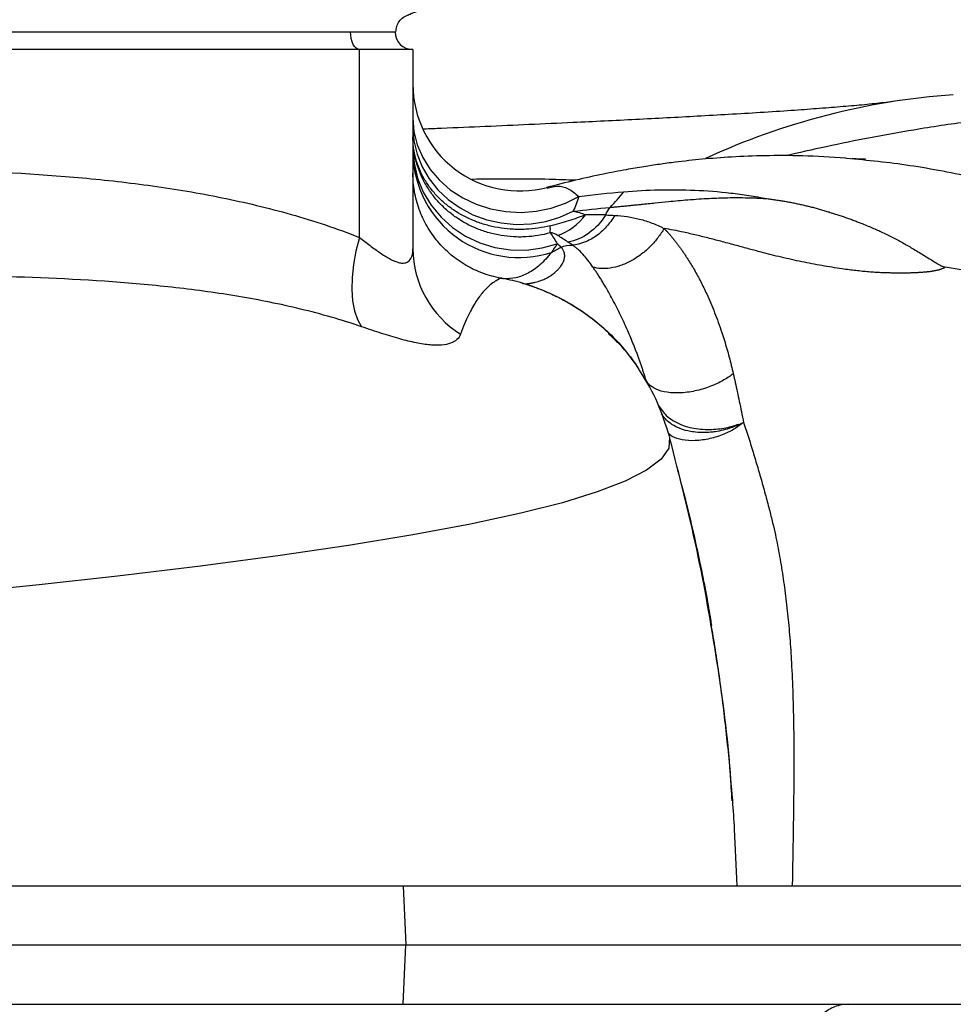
# Model space of a CAD drawing. Header units: millimetres. Extents: x 1605 to 5384, y 1283 to 6159.
# Tile 8 of 25: x 2931 to 3246, y 2043 to 2375. Entities that reach past the tile are written whole.
import ezdxf

# ---------------------------------------------------------------- set-up
doc = ezdxf.new("R2010")
doc.units = ezdxf.units.MM
doc.header["$LTSCALE"] = 2

msp = doc.modelspace()

# ---------------------------------------------------------------- linework, layer by layer
at = {"color": 7, "linetype": 'Continuous', "lineweight": 25}
for p, q in [((2853.64, 2370.87), (3042.96, 2370.87)), ((3042.96, 2370.87), (3057.96, 2370.87)), ((3045.96, 2364.87), (2551.96, 2364.87)), ((3045.96, 2301.52), (3045.96, 2364.87)), ((3063.96, 2364.87), (3045.96, 2364.87)), ((3063.96, 2364.87), (3063.96, 2297.66)), ((3095.45, 2287.42), (3093.6, 2287.79)), ((3060.69, 2082.87), (3061.56, 2062.87)), ((3060.69, 2082.87), (3528.21, 2082.87)), ((3060.69, 2042.87), (3061.56, 2062.87)), ((3061.56, 2062.87), (3527.86, 2062.87)), ((3060.69, 2042.87), (3528.21, 2042.87))]:
    msp.add_line(p, q, dxfattribs=at)
at = {"color": 8, "linetype": 'Continuous', "lineweight": 25}
msp.add_line((3100.83, 2286.07), (3101.74, 2285.85), dxfattribs=at)
at = {"color": 7, "linetype": 'Continuous', "lineweight": 25, "flags": 128}
for points in [[(3045.96, 2364.87), (3045.37, 2364.98), (3044.81, 2365.32), (3044.29, 2365.88), (3043.84, 2366.62), (3043.47, 2367.53), (3043.19, 2368.57), (3043.02, 2369.7), (3042.96, 2370.87)], [(3063.96, 2341.78), (3064.33, 2337.22), (3065.44, 2332.74), (3067.27, 2328.45), (3069.77, 2324.44), (3072.89, 2320.79), (3076.58, 2317.57), (3080.75, 2314.85), (3085.31, 2312.69), (3090.18, 2311.14), (3095.25, 2310.21), (3100.42, 2309.94), (3105.58, 2310.33), (3110.63, 2311.37), (3115.45, 2313.04), (3119.95, 2315.3)], [(3063.96, 2338.59), (3064.31, 2334.04), (3065.36, 2329.57), (3067.08, 2325.28), (3069.44, 2321.25), (3072.4, 2317.55), (3075.9, 2314.27), (3079.87, 2311.46), (3084.22, 2309.18), (3088.89, 2307.48), (3093.77, 2306.38), (3098.77, 2305.91), (3103.8, 2306.08), (3108.75, 2306.88), (3113.53, 2308.3), (3118.04, 2310.32)], [(3063.96, 2331.6), (3064.36, 2326.51), (3065.54, 2321.53), (3067.47, 2316.77), (3070.13, 2312.34), (3073.44, 2308.33), (3077.33, 2304.84), (3081.72, 2301.93), (3086.51, 2299.68), (3091.6, 2298.13), (3096.88, 2297.31), (3102.22, 2297.25), (3107.51, 2297.95), (3112.63, 2299.39)], [(3045.96, 2301.52), (3044.76, 2296.91), (3043.92, 2292.39), (3043.45, 2288.04), (3043.35, 2283.93), (3043.63, 2280.15), (3044.28, 2276.76), (3045.3, 2273.82), (3046.65, 2271.39)]]:
    msp.add_lwpolyline(points, dxfattribs=at)
at = {"color": 8, "linetype": 'Continuous', "lineweight": 25, "flags": 128}
msp.add_lwpolyline([(3150.39, 2234.46), (3150.54, 2234.18), (3150.24, 2230.44), (3147.65, 2226.71), (3142.76, 2223), (3135.58, 2219.32), (3126.11, 2215.67), (3114.36, 2212.05), (3100.36, 2208.48), (3083.34, 2204.78), (3063.96, 2201.15), (3042.29, 2197.58), (3018.39, 2194.07), (2992.35, 2190.62), (2964.3, 2187.26), (2937.96, 2184.34), (2910.27, 2181.49)], dxfattribs=at)
at = {"color": 7, "linetype": 'Continuous', "lineweight": 25}
for centre, radius, start, end in [((3063.96, 2370.87), 6, 180, 270), ((3099.96, 2353.19), 36, 180.0082, 284.9158), ((3263.32, 2109.85), 240.39, 94.0868, 114.748), ((3099.76, 2330.53), 35.81, 181.3292, 287.7349), ((3066.14, 2372.6), 88.64, 316.5538, 321.088), ((3106.75, 2319.96), 18.8, 288.7873, 325.0275), ((3097.8, 2304.26), 12.52, 354.4821, 5.5179), ((3077.66, 2358.82), 70.59, 297.8801, 300.8727), ((3098.22, 2297.89), 34.26, 180.3859, 237.9246), ((3093.62, 2287.79), 0.00446, 165.9042, 194.0958), ((3095.64, 2295.24), 7.69, 259.3292, 261.957)]:
    msp.add_arc(centre, radius, start, end, dxfattribs=at)
for points, knots in [([(3058.25, 2370.87), (3058.29, 2371.46), (3058.39, 2372.71), (3059.29, 2374.46), (3060.67, 2375.91), (3068.78, 2379.15), (3060.39, 2375.77), (3063.56, 2377.01), (3063.01, 2376.77), (3063.24, 2376.85), (3063.24, 2376.85), (3063.24, 2376.86), (3063.24, 2376.86)], [0, 0, 0, 0, 0.0188298, 0.0393651, 0.0606712, 0.0815848, 0.2966237, 0.4924069, 0.6687829, 0.8255952, 0.9627053, 1, 1, 1, 1]), ([(3568.11, 2373.02), (3567.09, 2372.83), (3557.53, 2371), (3539.59, 2367.23), (3514.38, 2361.96), (3489.63, 2356.8), (3467.12, 2352.34), (3447.01, 2348.69), (3429.33, 2345.87), (3412.6, 2343.74), (3397.01, 2342.35), (3382.62, 2341.57), (3369.27, 2341.28), (3356.83, 2341.36), (3345.07, 2341.69), (3331.86, 2342.28), (3317.56, 2343.03), (3301.98, 2343.62), (3285.94, 2343.62), (3269.02, 2342.61), (3251.28, 2340.64), (3229.47, 2337.3), (3208.72, 2333.4), (3194.12, 2330.07), (3189.51, 2329.02)], [0, 0, 0, 0, 0.00616, 0.0575, 0.108486, 0.158404, 0.206663, 0.243831, 0.279696, 0.314477, 0.348672, 0.382892, 0.416986, 0.451832, 0.487545, 0.52412, 0.580945, 0.638791, 0.696729, 0.754282, 0.811507, 0.868615, 0.958483, 1, 1, 1, 1]), ([(3227.99, 2347.64), (3226.06, 2347.37), (3222.33, 2346.86), (3215.7, 2346.19), (3208.41, 2345.55), (3200.4, 2344.92), (3191.41, 2344.27), (3181.52, 2343.62), (3170.86, 2342.97), (3160.28, 2342.37), (3149.72, 2341.8), (3139.25, 2341.26), (3128.67, 2340.74), (3116.71, 2340.17), (3103.34, 2339.55), (3088.55, 2338.9), (3076.71, 2338.39), (3069.69, 2338.1), (3067.69, 2338.02)], [0, 0, 0, 0, 0.08295, 0.160743, 0.233534, 0.301742, 0.365663, 0.436964, 0.50256, 0.562554, 0.617659, 0.671169, 0.723544, 0.7748, 0.84346, 0.910013, 0.974436, 1, 1, 1, 1]), ([(3110.26, 2303.06), (3107.56, 2302.3), (3104.82, 2301.86), (3101.35, 2301.67), (3100.65, 2301.65), (3099.25, 2301.65), (3098.54, 2301.67), (3096.44, 2301.79), (3095.05, 2301.94), (3092.32, 2302.39), (3090.96, 2302.69), (3088.96, 2303.26), (3088.3, 2303.46), (3086.98, 2303.91), (3086.32, 2304.16), (3083.11, 2305.46), (3080.7, 2306.76), (3077.34, 2309.11), (3076.26, 2309.96), (3074.23, 2311.76), (3073.27, 2312.71), (3071.49, 2314.7), (3070.66, 2315.75), (3069.12, 2317.94), (3068.42, 2319.09), (3066.54, 2322.6), (3065.59, 2325.05), (3064.62, 2328.88), (3064.37, 2330.18), (3064.12, 2332.14), (3064.06, 2332.8), (3064, 2333.78), (3063.99, 2334.11), (3063.97, 2334.77), (3063.96, 2335.11), (3063.96, 2335.43)], [0, 0, 0, 0, 0.125, 0.125, 0.15625, 0.15625, 0.1875, 0.1875, 0.25, 0.25, 0.3125, 0.3125, 0.34375, 0.34375, 0.375, 0.375, 0.5, 0.5, 0.5625, 0.5625, 0.625, 0.625, 0.6875, 0.6875, 0.75, 0.75, 0.875, 0.875, 0.9375, 0.9375, 0.96875, 0.96875, 0.984375, 0.984375, 1, 1, 1, 1]), ([(3110.26, 2305.47), (3107.56, 2304.78), (3104.82, 2304.38), (3101.35, 2304.21), (3100.65, 2304.19), (3099.25, 2304.19), (3098.55, 2304.21), (3096.44, 2304.31), (3095.06, 2304.45), (3092.32, 2304.86), (3090.97, 2305.13), (3088.96, 2305.64), (3088.3, 2305.83), (3086.98, 2306.24), (3086.33, 2306.46), (3083.11, 2307.64), (3080.7, 2308.83), (3077.35, 2310.97), (3076.26, 2311.75), (3074.23, 2313.4), (3073.27, 2314.28), (3071.49, 2316.11), (3070.66, 2317.08), (3069.12, 2319.1), (3068.42, 2320.17), (3066.54, 2323.42), (3065.59, 2325.7), (3064.62, 2329.28), (3064.37, 2330.51), (3064.12, 2332.34), (3064.06, 2332.96), (3064, 2333.88), (3063.99, 2334.19), (3063.97, 2334.81), (3063.96, 2335.13), (3063.96, 2335.43)], [0, 0, 0, 0, 0.125, 0.125, 0.15625, 0.15625, 0.1875, 0.1875, 0.25, 0.25, 0.3125, 0.3125, 0.34375, 0.34375, 0.375, 0.375, 0.5, 0.5, 0.5625, 0.5625, 0.625, 0.625, 0.6875, 0.6875, 0.75, 0.75, 0.875, 0.875, 0.9375, 0.9375, 0.96875, 0.96875, 0.984375, 0.984375, 1, 1, 1, 1]), ([(3209.86, 2328.27), (3204.96, 2328.56), (3195.41, 2329.13), (3182.98, 2329.13), (3171.88, 2328.71), (3161.77, 2327.94), (3153.65, 2327.05), (3147.13, 2326.18), (3141.59, 2325.34), (3135.29, 2324.27), (3127.61, 2322.78), (3118.6, 2320.81), (3112.26, 2319.17), (3108.98, 2318.32)], [0, 0, 0, 0, 0.127793, 0.249601, 0.360521, 0.458291, 0.547775, 0.6016, 0.653745, 0.714772, 0.794777, 0.894001, 1, 1, 1, 1]), ([(3534.45, 2319.32), (3531.5, 2318.79), (3518.08, 2316.38), (3494.52, 2311.89), (3463.8, 2306.62), (3435.65, 2302.8), (3410, 2300.67), (3386.8, 2300.13), (3363.95, 2301.33), (3341.77, 2303.9), (3320.26, 2307.46), (3298.05, 2311.91), (3275.3, 2316.98), (3252.31, 2322), (3230.44, 2326.23), (3216.02, 2327.61), (3208.95, 2328.3)], [0, 0, 0, 0, 0.024267, 0.110361, 0.195912, 0.280793, 0.347051, 0.413096, 0.479166, 0.545325, 0.61174, 0.678493, 0.759054, 0.840095, 0.921544, 1, 1, 1, 1]), ([(3216.58, 2327.88), (3216.61, 2327.89), (3216.69, 2327.89), (3216.53, 2327.89), (3216.32, 2327.89), (3215.99, 2327.89), (3215.37, 2327.9), (3214.51, 2327.92), (3213.38, 2327.98), (3212.58, 2328.05), (3212.15, 2328.08)], [0, 0, 0, 0, 0.048897, 0.147265, 0.244854, 0.342884, 0.446044, 0.590643, 0.77577, 1, 1, 1, 1]), ([(2857.58, 2324.87), (2873.46, 2324.87), (2889.33, 2324.75), (2921, 2323.83), (2936.81, 2323.04), (2960.42, 2320.87), (2968.28, 2319.99), (2983.96, 2317.8), (2991.77, 2316.49), (3007.36, 2313.33), (3015.13, 2311.48), (3030.6, 2307.08), (3038.3, 2304.53), (3045.96, 2301.52)], [0, 0, 0, 0, 0.25, 0.25, 0.5, 0.5, 0.625, 0.625, 0.75, 0.75, 0.875, 0.875, 1, 1, 1, 1]), ([(3093.62, 2287.79), (3091.54, 2288.16), (3089.52, 2288.71), (3086.59, 2289.79), (3085.63, 2290.19), (3083.74, 2291.07), (3082.8, 2291.56), (3080.07, 2293.15), (3078.36, 2294.35), (3075.97, 2296.36), (3075.21, 2297.07), (3073.73, 2298.55), (3073.01, 2299.33), (3070.99, 2301.75), (3069.8, 2303.46), (3068.24, 2306.17), (3067.76, 2307.1), (3066.88, 2309), (3066.47, 2309.98), (3065.4, 2312.94), (3064.86, 2314.95), (3064.32, 2318.02), (3064.19, 2319.05), (3064.05, 2320.61), (3064.02, 2321.13), (3063.97, 2322.18), (3063.96, 2322.71), (3063.96, 2323.23)], [0, 0, 0, 0, 0.125, 0.125, 0.1875, 0.1875, 0.25, 0.25, 0.375, 0.375, 0.4375, 0.4375, 0.5, 0.5, 0.625, 0.625, 0.6875, 0.6875, 0.75, 0.75, 0.875, 0.875, 0.9375, 0.9375, 0.96875, 0.96875, 1, 1, 1, 1]), ([(3093.62, 2287.79), (3091.54, 2288.16), (3089.52, 2288.71), (3086.59, 2289.79), (3085.63, 2290.19), (3083.74, 2291.07), (3082.8, 2291.56), (3080.07, 2293.15), (3078.36, 2294.35), (3075.97, 2296.36), (3075.21, 2297.07), (3073.73, 2298.55), (3073.01, 2299.33), (3070.99, 2301.75), (3069.8, 2303.46), (3068.24, 2306.17), (3067.76, 2307.1), (3066.88, 2309), (3066.47, 2309.98), (3065.4, 2312.94), (3064.86, 2314.95), (3064.32, 2318.02), (3064.19, 2319.05), (3064.05, 2320.61), (3064.02, 2321.13), (3063.97, 2322.18), (3063.96, 2322.71), (3063.96, 2323.23)], [0, 0, 0, 0, 0.125, 0.125, 0.1875, 0.1875, 0.25, 0.25, 0.375, 0.375, 0.4375, 0.4375, 0.5, 0.5, 0.625, 0.625, 0.6875, 0.6875, 0.75, 0.75, 0.875, 0.875, 0.9375, 0.9375, 0.96875, 0.96875, 1, 1, 1, 1]), ([(3130.49, 2311.65), (3130.88, 2311.69), (3131.68, 2311.76), (3132.91, 2311.87), (3134.21, 2312), (3135.57, 2312.13), (3136.99, 2312.27), (3138.48, 2312.43), (3140.03, 2312.58), (3141.64, 2312.75), (3143.53, 2312.94), (3146.36, 2313.25), (3150.81, 2313.7), (3155.73, 2314.14), (3160.32, 2314.48), (3163.8, 2314.69), (3167.05, 2314.84), (3170.27, 2314.93), (3173.49, 2314.96), (3176.26, 2314.92), (3178.41, 2314.86), (3179.87, 2314.81), (3181.09, 2314.76), (3182.06, 2314.7), (3182.79, 2314.65), (3183.19, 2314.61), (3183.35, 2314.6)], [0, 0, 0, 0, 0.024022, 0.049067, 0.075133, 0.102222, 0.130333, 0.159468, 0.189628, 0.220816, 0.253035, 0.298004, 0.381878, 0.504559, 0.57289, 0.637163, 0.69739, 0.753575, 0.815644, 0.877026, 0.908689, 0.935961, 0.958781, 0.977089, 0.990834, 1, 1, 1, 1]), ([(3135.11, 2316.93), (3143.02, 2317.59), (3151, 2317.79), (3163.07, 2317.27), (3167.11, 2316.96), (3173.19, 2316.25), (3175.22, 2315.98), (3179.28, 2315.35), (3181.31, 2314.99), (3183.35, 2314.6)], [0, 0, 0, 0, 0.5, 0.5, 0.75, 0.75, 0.875, 0.875, 1, 1, 1, 1]), ([(3183.35, 2314.6), (3183.86, 2314.54), (3184.88, 2314.41), (3186.4, 2314.19), (3187.92, 2313.96), (3189.43, 2313.7), (3190.94, 2313.42), (3192.45, 2313.13), (3193.95, 2312.81), (3195.45, 2312.48), (3196.94, 2312.13), (3198.43, 2311.76), (3199.92, 2311.37), (3201.4, 2310.96), (3202.87, 2310.53), (3204.35, 2310.09), (3205.81, 2309.63), (3207.28, 2309.16), (3208.73, 2308.67), (3210.19, 2308.16), (3211.63, 2307.64), (3213.08, 2307.1), (3215.35, 2306.22), (3218.32, 2305.02), (3222.02, 2303.38), (3225.57, 2301.65), (3229.08, 2299.79), (3232.59, 2297.76), (3235.53, 2295.96), (3237.94, 2294.46), (3239.46, 2293.51), (3240.64, 2292.78), (3241.42, 2292.32), (3242, 2292), (3242.44, 2291.79), (3242.82, 2291.65), (3243.17, 2291.54), (3243.41, 2291.5), (3243.53, 2291.47)], [0, 0, 0, 0, 0.023626, 0.047273, 0.070941, 0.09463, 0.11834, 0.142071, 0.165821, 0.189592, 0.213381, 0.237189, 0.261014, 0.284855, 0.30871, 0.332579, 0.356459, 0.380349, 0.404247, 0.428151, 0.452059, 0.475969, 0.49988, 0.565611, 0.624984, 0.688653, 0.749993, 0.809528, 0.874956, 0.907084, 0.937457, 0.955267, 0.968717, 0.977453, 0.984354, 0.989896, 0.995103, 1, 1, 1, 1]), ([(3110.26, 2305.47), (3111.36, 2305.74), (3112.43, 2306.03), (3114.54, 2306.62), (3115.56, 2306.92), (3117.55, 2307.54), (3118.52, 2307.86), (3120.39, 2308.51), (3121.29, 2308.84), (3122.16, 2309.18)], [0, 0, 0, 0, 0.25, 0.25, 0.5, 0.5, 0.75, 0.75, 1, 1, 1, 1]), ([(3128.99, 2309.1), (3127.46, 2306.64), (3125.51, 2304.53), (3121.12, 2301.38), (3118.69, 2300.35), (3116.26, 2299.95)], [0, 0, 0, 0, 0.5, 0.5, 1, 1, 1, 1]), ([(3132.01, 2308.95), (3131.19, 2307.54), (3130.23, 2306.22), (3128.11, 2303.87), (3126.94, 2302.83), (3124.47, 2301.09), (3123.16, 2300.39), (3120.49, 2299.37), (3119.13, 2299.05), (3117.78, 2298.93)], [0, 0, 0, 0, 0.25, 0.25, 0.5, 0.5, 0.75, 0.75, 1, 1, 1, 1]), ([(3118.04, 2310.32), (3118.73, 2310.21), (3119.42, 2310.07), (3120.8, 2309.7), (3121.48, 2309.48), (3122.16, 2309.18)], [0, 0, 0, 0, 0.5, 0.5, 1, 1, 1, 1]), ([(3132.01, 2308.95), (3134.84, 2308.77), (3137.66, 2308.39), (3141.83, 2307.33), (3143.21, 2306.9), (3145.27, 2306.11), (3145.95, 2305.83), (3146.97, 2305.37), (3147.31, 2305.21), (3147.99, 2304.88), (3148.33, 2304.7), (3148.66, 2304.53)], [0, 0, 0, 0, 0.5, 0.5, 0.75, 0.75, 0.875, 0.875, 0.9375, 0.9375, 1, 1, 1, 1]), ([(3045.96, 2301.52), (3047.17, 2300.56), (3048.35, 2299.64), (3050.66, 2297.9), (3051.78, 2297.09), (3053.96, 2295.59), (3055.03, 2294.92), (3057.03, 2293.83), (3057.97, 2293.4), (3059.27, 2293.01), (3059.68, 2292.93), (3060.45, 2292.84), (3060.81, 2292.84), (3061.8, 2292.98), (3062.33, 2293.25), (3063.17, 2294.09), (3063.48, 2294.67), (3063.87, 2296.03), (3063.96, 2296.81), (3063.96, 2297.66)], [0, 0, 0, 0, 0.125, 0.125, 0.25, 0.25, 0.375, 0.375, 0.5, 0.5, 0.5625, 0.5625, 0.625, 0.625, 0.75, 0.75, 0.875, 0.875, 1, 1, 1, 1]), ([(3112.81, 2302.16), (3112.49, 2302.36), (3112.15, 2302.55), (3111.58, 2302.81), (3111.38, 2302.89), (3111.03, 2302.99), (3110.91, 2303.02), (3110.7, 2303.06), (3110.63, 2303.07), (3110.46, 2303.07), (3110.37, 2303.07), (3110.26, 2303.06)], [0, 0, 0, 0, 0.5, 0.5, 0.75, 0.75, 0.875, 0.875, 0.9375, 0.9375, 1, 1, 1, 1]), ([(3148.66, 2304.54), (3148.09, 2303.54), (3147.42, 2302.52), (3145.89, 2300.5), (3145.02, 2299.49), (3143.12, 2297.58), (3142.08, 2296.67), (3139.89, 2295), (3138.73, 2294.25), (3136.38, 2292.97), (3135.18, 2292.44), (3132.81, 2291.62), (3131.65, 2291.34), (3129.43, 2291.01), (3128.37, 2290.96), (3126.41, 2291.08), (3125.5, 2291.25), (3124.68, 2291.49)], [0, 0, 0, 0, 0.125, 0.125, 0.25, 0.25, 0.375, 0.375, 0.5, 0.5, 0.625, 0.625, 0.75, 0.75, 0.875, 0.875, 1, 1, 1, 1]), ([(3148.66, 2304.54), (3148.89, 2304.31), (3149.34, 2303.83), (3150.02, 2303.1), (3150.69, 2302.33), (3151.36, 2301.54), (3152.03, 2300.72), (3152.7, 2299.88), (3153.36, 2299), (3154.03, 2298.1), (3154.69, 2297.18), (3155.35, 2296.22), (3156.01, 2295.24), (3157.22, 2293.38), (3158.93, 2290.55), (3161.06, 2286.62), (3163.38, 2281.84), (3165.79, 2276.15), (3167.71, 2270.85), (3169.03, 2266.74), (3169.86, 2263.96), (3170.64, 2261.18), (3171.36, 2258.38), (3171.79, 2256.5), (3172.01, 2255.57)], [0, 0, 0, 0, 0.019579, 0.039436, 0.059579, 0.08001, 0.100735, 0.121759, 0.143085, 0.164718, 0.186662, 0.20892, 0.231494, 0.254388, 0.335541, 0.418447, 0.503251, 0.626714, 0.751293, 0.802094, 0.85235, 0.902076, 0.951287, 1, 1, 1, 1]), ([(3243.53, 2291.47), (3243.46, 2291.43), (3243.33, 2291.35), (3243.11, 2291.23), (3242.88, 2291.11), (3242.64, 2291), (3242.38, 2290.9), (3242.1, 2290.8), (3241.81, 2290.7), (3241.51, 2290.6), (3241.18, 2290.51), (3240.85, 2290.43), (3240.49, 2290.35), (3240.13, 2290.27), (3239.74, 2290.19), (3239.34, 2290.12), (3238.93, 2290.06), (3238.5, 2289.99), (3238.05, 2289.93), (3237.59, 2289.88), (3237.12, 2289.83), (3236.63, 2289.78), (3236.12, 2289.74), (3235.6, 2289.7), (3235.07, 2289.66), (3234.52, 2289.63), (3233.95, 2289.6), (3233.37, 2289.57), (3232.78, 2289.55), (3232.17, 2289.53), (3231.55, 2289.51), (3230.91, 2289.5), (3230.26, 2289.49), (3229.59, 2289.48), (3228.91, 2289.48), (3228.22, 2289.48), (3227.51, 2289.48), (3226.79, 2289.49), (3226.05, 2289.5), (3225.3, 2289.51), (3224.54, 2289.52), (3223.37, 2289.55), (3221.79, 2289.6), (3219.78, 2289.71), (3217.7, 2289.87), (3215.56, 2290.07), (3213.35, 2290.31), (3211.06, 2290.59), (3207.22, 2291.11), (3201.86, 2291.97), (3195.03, 2293.28), (3188.19, 2294.81), (3182.32, 2296.29), (3177.29, 2297.64), (3172.96, 2298.82), (3168.47, 2300.03), (3163.98, 2301.2), (3159.61, 2302.27), (3155.59, 2303.2), (3151.95, 2303.98), (3149.74, 2304.36), (3148.66, 2304.54)], [0, 0, 0, 0, 0.001848, 0.003808, 0.005886, 0.008087, 0.010416, 0.012878, 0.015473, 0.018207, 0.021081, 0.024096, 0.027256, 0.03056, 0.034011, 0.03761, 0.041358, 0.045255, 0.049303, 0.053501, 0.057852, 0.062354, 0.06701, 0.071818, 0.076781, 0.081897, 0.087168, 0.092593, 0.098173, 0.103909, 0.1098, 0.115846, 0.122049, 0.128407, 0.134922, 0.141593, 0.148421, 0.155405, 0.162546, 0.169844, 0.177299, 0.18491, 0.204129, 0.224203, 0.245139, 0.26694, 0.28961, 0.31315, 0.33756, 0.409041, 0.481814, 0.555938, 0.631469, 0.675495, 0.724029, 0.777077, 0.826771, 0.876197, 0.925368, 0.963411, 1, 1, 1, 1]), ([(3101.73, 2285.85), (3101.8, 2285.85), (3101.93, 2285.87), (3102.17, 2285.89), (3102.42, 2285.91), (3102.7, 2285.94), (3103, 2285.98), (3103.32, 2286.02), (3103.66, 2286.08), (3104.03, 2286.14), (3104.41, 2286.22), (3104.81, 2286.31), (3105.4, 2286.45), (3106.26, 2286.68), (3107.46, 2287.09), (3108.87, 2287.71), (3110.28, 2288.5), (3111.53, 2289.4), (3112.5, 2290.25), (3113.26, 2291.06), (3113.84, 2291.8), (3114.27, 2292.44), (3114.6, 2293.04), (3114.85, 2293.64), (3115.03, 2294.26), (3115.14, 2294.86), (3115.16, 2295.44), (3115.12, 2295.99), (3115, 2296.51), (3114.82, 2296.99), (3114.57, 2297.44), (3114.27, 2297.86), (3114.01, 2298.11), (3113.88, 2298.23)], [0, 0, 0, 0, 0.017048, 0.034501, 0.052358, 0.070615, 0.089269, 0.108318, 0.127755, 0.147579, 0.167783, 0.188364, 0.209317, 0.2546, 0.310505, 0.37666, 0.45263, 0.515208, 0.570332, 0.618254, 0.659189, 0.693315, 0.720777, 0.753611, 0.785225, 0.815669, 0.844991, 0.873239, 0.900459, 0.926699, 0.952005, 0.976423, 1, 1, 1, 1]), ([(3124.68, 2291.49), (3123.49, 2293.16), (3122.39, 2294.59), (3120.74, 2296.44), (3120.18, 2297.01), (3119.32, 2297.78), (3119.02, 2298.03), (3118.57, 2298.38), (3118.41, 2298.49), (3118.1, 2298.72), (3117.94, 2298.82), (3117.78, 2298.93)], [0, 0, 0, 0, 0.5, 0.5, 0.75, 0.75, 0.875, 0.875, 0.9375, 0.9375, 1, 1, 1, 1]), ([(3110.67, 2296.42), (3109.41, 2294.81), (3108.12, 2293.44), (3105.51, 2291.13), (3104.18, 2290.19), (3101.48, 2288.74), (3100.11, 2288.22), (3097.35, 2287.6), (3095.96, 2287.5), (3094.56, 2287.62)], [0, 0, 0, 0, 0.25, 0.25, 0.5, 0.5, 0.75, 0.75, 1, 1, 1, 1]), ([(3142.43, 2253.84), (3142.31, 2254.25), (3142.05, 2255.07), (3141.66, 2256.3), (3141.25, 2257.55), (3140.82, 2258.81), (3140.38, 2260.08), (3139.91, 2261.37), (3139.43, 2262.66), (3138.94, 2263.95), (3137.95, 2266.45), (3136.3, 2270.4), (3134.14, 2275.06), (3132.18, 2278.95), (3130.77, 2281.58), (3129.83, 2283.27), (3129.09, 2284.58), (3128.39, 2285.77), (3127.6, 2287.07), (3126.84, 2288.28), (3126.1, 2289.42), (3125.38, 2290.5), (3124.91, 2291.16), (3124.68, 2291.49)], [0, 0, 0, 0, 0.026148, 0.052876, 0.080169, 0.108013, 0.136391, 0.165284, 0.194675, 0.224545, 0.254875, 0.368814, 0.508709, 0.608432, 0.682033, 0.731514, 0.758085, 0.800908, 0.842658, 0.883386, 0.923147, 0.962, 1, 1, 1, 1]), ([(3506.76, 2279.11), (3486.25, 2277.07), (3451.31, 2273.91), (3407.48, 2272.57), (3377.75, 2273.46), (3354.54, 2275.18), (3317.08, 2279.29), (3278.94, 2285.74), (3250.59, 2290.37), (3243.53, 2291.47)], [0.3088393, 0.3088393, 0.3088393, 0.3088393, 0.3821756, 0.4349737, 0.4666526, 0.4880574, 0.5165971, 0.5998378, 0.6283015, 0.6283015, 0.6283015, 0.6283015]), ([(3046.65, 2271.39), (3039.87, 2273.72), (3033.01, 2275.67), (3019.18, 2279.02), (3012.21, 2280.41), (3001.69, 2282.18), (2998.17, 2282.72), (2991.1, 2283.7), (2987.55, 2284.14), (2976.9, 2285.35), (2969.78, 2286), (2948.32, 2287.56), (2933.91, 2288.13), (2912.15, 2288.62), (2904.87, 2288.72), (2893.92, 2288.81), (2890.26, 2288.83), (2884.76, 2288.85), (2882.93, 2288.86), (2879.26, 2288.86), (2877.42, 2288.87), (2875.58, 2288.87)], [0, 0, 0, 0, 0.125, 0.125, 0.25, 0.25, 0.3125, 0.3125, 0.375, 0.375, 0.5, 0.5, 0.75, 0.75, 0.875, 0.875, 0.9375, 0.9375, 0.96875, 0.96875, 1, 1, 1, 1]), ([(3093.62, 2287.79), (3093.67, 2287.79), (3093.61, 2287.75), (3093.27, 2287.58), (3093, 2287.45), (3092.29, 2287.06), (3091.85, 2286.81), (3090.82, 2286.11), (3090.24, 2285.68), (3088.97, 2284.55), (3088.29, 2283.86), (3086.82, 2282.14), (3086.04, 2281.11), (3084.43, 2278.59), (3083.58, 2277.1), (3081.84, 2273.5), (3080.94, 2271.39), (3080.03, 2268.86)], [0, 0, 0, 0, 0.125, 0.125, 0.25, 0.25, 0.375, 0.375, 0.5, 0.5, 0.625, 0.625, 0.75, 0.75, 0.875, 0.875, 1, 1, 1, 1]), ([(3094.22, 2287.68), (3094.15, 2287.69), (3094.08, 2287.71), (3093.94, 2287.73), (3093.89, 2287.74), (3093.76, 2287.76), (3093.69, 2287.78), (3093.62, 2287.79)], [0, 0, 0, 0, 0.5, 0.5, 0.75, 0.75, 1, 1, 1, 1]), ([(3093.62, 2287.79), (3093.81, 2287.76), (3094, 2287.72), (3094.32, 2287.67), (3094.45, 2287.64), (3094.56, 2287.62)], [0, 0, 0, 0, 0.5, 0.5, 1, 1, 1, 1]), ([(3132.93, 2266.16), (3132.77, 2266.35), (3131.05, 2268.4), (3126.85, 2272.17), (3120.35, 2277.16), (3114.28, 2280.68), (3109.34, 2283), (3105.95, 2284.38), (3102.83, 2285.47), (3101.63, 2285.84), (3101.01, 2286.03)], [0, 0, 0, 0, 0.019053, 0.208557, 0.41627, 0.629027, 0.72487, 0.822799, 0.908271, 1, 1, 1, 1]), ([(3080.03, 2268.86), (3079.78, 2268.18), (3079.38, 2267.57), (3078.53, 2266.8), (3078.21, 2266.56), (3077.5, 2266.15), (3077.11, 2265.97), (3075.82, 2265.5), (3074.81, 2265.29), (3073.06, 2265.15), (3072.44, 2265.13), (3071.14, 2265.15), (3070.45, 2265.18), (3068.3, 2265.38), (3066.73, 2265.62), (3064.19, 2266.14), (3063.31, 2266.33), (3061.48, 2266.78), (3060.53, 2267.03), (3057.61, 2267.83), (3055.57, 2268.45), (3051.27, 2269.82), (3049.02, 2270.58), (3046.65, 2271.39)], [0, 0, 0, 0, 0.125, 0.125, 0.1875, 0.1875, 0.25, 0.25, 0.375, 0.375, 0.4375, 0.4375, 0.5, 0.5, 0.625, 0.625, 0.6875, 0.6875, 0.75, 0.75, 0.875, 0.875, 1, 1, 1, 1]), ([(3150.47, 2234.46), (3149.26, 2238.25), (3146.84, 2245.84), (3141.06, 2256.11), (3135.37, 2264.11), (3130.99, 2268), (3129.78, 2269.08)], [0, 0, 0, 0, 0.300553, 0.601461, 0.890141, 1, 1, 1, 1]), ([(3172.01, 2255.57), (3171.14, 2254.86), (3170.1, 2254.14), (3167.66, 2252.72), (3166.26, 2252.03), (3163.18, 2250.81), (3161.49, 2250.27), (3158.01, 2249.47), (3156.23, 2249.2), (3152.81, 2249), (3151.18, 2249.07), (3148.3, 2249.5), (3147.05, 2249.86), (3145, 2250.79), (3144.2, 2251.35), (3143.03, 2252.55), (3142.65, 2253.2), (3142.43, 2253.84)], [0, 0, 0, 0, 0.125, 0.125, 0.25, 0.25, 0.375, 0.375, 0.5, 0.5, 0.625, 0.625, 0.75, 0.75, 0.875, 0.875, 1, 1, 1, 1]), ([(3172.01, 2255.57), (3172.23, 2254.58), (3172.68, 2252.56), (3173.35, 2249.44), (3174.05, 2246.16), (3174.78, 2242.7), (3175.26, 2240.34), (3175.51, 2239.14)], [0, 0, 0, 0, 0.180574, 0.370817, 0.570772, 0.780484, 1, 1, 1, 1]), ([(3173.74, 2238.35), (3173.9, 2238.42), (3174.21, 2238.54), (3174.67, 2238.74), (3175.1, 2238.94), (3175.37, 2239.07), (3175.51, 2239.14)], [0, 0, 0, 0, 0.255836, 0.50785, 0.755924, 1, 1, 1, 1]), ([(3175.51, 2239.14), (3175.8, 2238.24), (3176.38, 2236.46), (3177.24, 2233.79), (3178.07, 2231.13), (3178.88, 2228.49), (3179.67, 2225.86), (3180.45, 2223.24), (3181.49, 2219.62), (3182.75, 2215.17), (3184.11, 2210.04), (3185.26, 2205.46), (3186.2, 2201.36), (3186.97, 2197.57), (3187.66, 2193.89), (3188.29, 2190.15), (3188.88, 2186.35), (3189.41, 2182.5), (3189.9, 2178.58), (3190.34, 2174.6), (3190.73, 2170.57), (3191.08, 2166.48), (3191.38, 2162.32), (3191.77, 2155.99), (3192.15, 2147.23), (3192.4, 2135.81), (3192.46, 2123.69), (3192.37, 2111.6), (3192.18, 2099.28), (3192.03, 2090.6), (3191.94, 2084.97), (3191.92, 2083.6), (3191.91, 2082.87)], [0, 0, 0, 0, 0.01967, 0.039173, 0.058508, 0.077675, 0.096671, 0.115498, 0.134152, 0.174594, 0.210894, 0.243021, 0.270952, 0.295546, 0.320253, 0.345081, 0.37004, 0.395138, 0.420384, 0.445788, 0.471357, 0.4971, 0.523027, 0.549145, 0.614903, 0.684037, 0.756665, 0.832889, 0.900105, 0.975726, 0.986953, 1, 1, 1, 1]), ([(3171.6, 2111.53), (3171.44, 2114.47), (3170.58, 2130.23), (3166.74, 2158.59), (3160.18, 2196.46), (3153.82, 2221.24), (3150.64, 2233.62)], [0, 0, 0, 0, 0.071237, 0.3814481, 0.6912483, 1, 1, 1, 1]), ([(3153.22, 2222.97), (3154.25, 2219.16), (3156.2, 2211.9), (3158.67, 2201.51), (3160.57, 2192.76), (3161.94, 2185.97), (3162.93, 2180.85), (3163.7, 2176.55), (3164.24, 2173.21), (3164.55, 2171.33), (3164.67, 2170.6)], [0, 0, 0, 0, 0.231502, 0.439894, 0.613072, 0.725321, 0.814104, 0.888208, 0.95694, 1, 1, 1, 1]), ([(1610.12, 2082.87), (1614.36, 2082.87), (1621.33, 2082.87), (1635.91, 2082.87), (1641.46, 2082.87), (1653.93, 2082.87), (1660.87, 2082.87), (1683.77, 2082.87), (1701.8, 2082.87), (1742.95, 2082.87), (1766.08, 2082.87), (1817.12, 2082.87), (1845.07, 2082.87), (1905.28, 2082.87), (1937.51, 2082.87), (2005.48, 2082.87), (2041.2, 2082.87), (2115.14, 2082.87), (2153.32, 2082.87), (2231.47, 2082.87), (2271.46, 2082.87), (2352.71, 2082.87), (2393.95, 2082.87), (2445.88, 2082.87), (2456.3, 2082.87), (2477.09, 2082.87), (2487.46, 2082.87), (2518.46, 2082.87), (2538.98, 2082.87), (2599.95, 2082.87), (2639.81, 2082.87), (2755.81, 2082.87), (2828.38, 2082.87), (2925.88, 2082.87), (2956.45, 2082.87), (3012.6, 2082.87), (3038.16, 2082.87), (3060.69, 2082.87), (3060.69, 2082.87), (3060.69, 2082.87), (3060.69, 2082.87)], [0.0000014, 0.0000014, 0.0000014, 0.0000014, 0.0625, 0.0625, 0.09375, 0.09375, 0.125, 0.125, 0.1875, 0.1875, 0.25, 0.25, 0.3125, 0.3125, 0.375, 0.375, 0.4375, 0.4375, 0.5, 0.5, 0.5625, 0.5625, 0.625, 0.625, 0.640625, 0.640625, 0.65625, 0.65625, 0.6875, 0.6875, 0.75, 0.75, 0.875, 0.875, 0.9375, 0.9375, 1, 1, 1, 1.0000004, 1.0000004, 1.0000004, 1.0000004]), ([(1609.08, 2062.87), (1613.32, 2062.87), (1620.3, 2062.87), (1634.9, 2062.87), (1640.45, 2062.87), (1652.94, 2062.87), (1659.89, 2062.87), (1682.82, 2062.87), (1700.87, 2062.87), (1742.07, 2062.87), (1765.22, 2062.87), (1816.33, 2062.87), (1844.31, 2062.87), (1904.6, 2062.87), (1936.87, 2062.87), (2004.92, 2062.87), (2040.69, 2062.87), (2114.72, 2062.87), (2152.95, 2062.87), (2231.2, 2062.87), (2271.23, 2062.87), (2352.58, 2062.87), (2393.88, 2062.87), (2445.87, 2062.87), (2456.3, 2062.87), (2477.13, 2062.87), (2487.51, 2062.87), (2518.55, 2062.87), (2539.1, 2062.87), (2600.16, 2062.87), (2640.08, 2062.87), (2756.24, 2062.87), (2828.92, 2062.87), (2926.56, 2062.87), (2957.18, 2062.87), (3013.41, 2062.87), (3039, 2062.87), (3061.56, 2062.87)], [0, 0, 0, 0, 0.0625, 0.0625, 0.09375, 0.09375, 0.125, 0.125, 0.1875, 0.1875, 0.25, 0.25, 0.3125, 0.3125, 0.375, 0.375, 0.4375, 0.4375, 0.5, 0.5, 0.5625, 0.5625, 0.625, 0.625, 0.640625, 0.640625, 0.65625, 0.65625, 0.6875, 0.6875, 0.75, 0.75, 0.875, 0.875, 0.9375, 0.9375, 1, 1, 1, 1]), ([(1610.12, 2042.87), (1614.36, 2042.87), (1621.33, 2042.87), (1635.91, 2042.87), (1641.46, 2042.87), (1653.93, 2042.87), (1660.87, 2042.87), (1683.77, 2042.87), (1701.8, 2042.87), (1742.95, 2042.87), (1766.08, 2042.87), (1817.12, 2042.87), (1845.07, 2042.87), (1905.28, 2042.87), (1937.51, 2042.87), (2005.48, 2042.87), (2041.2, 2042.87), (2115.14, 2042.87), (2153.32, 2042.87), (2231.47, 2042.87), (2271.46, 2042.87), (2352.71, 2042.87), (2393.95, 2042.87), (2445.88, 2042.87), (2456.3, 2042.87), (2477.09, 2042.87), (2487.46, 2042.87), (2518.46, 2042.87), (2538.98, 2042.87), (2599.95, 2042.87), (2639.81, 2042.87), (2755.81, 2042.87), (2828.38, 2042.87), (2925.88, 2042.87), (2956.45, 2042.87), (3012.6, 2042.87), (3038.16, 2042.87), (3060.69, 2042.87)], [0, 0, 0, 0, 0.0624986, 0.0624986, 0.0937486, 0.0937486, 0.1249986, 0.1249986, 0.1874986, 0.1874986, 0.2499986, 0.2499986, 0.3124986, 0.3124986, 0.3749986, 0.3749986, 0.4374986, 0.4374986, 0.4999986, 0.4999986, 0.5624986, 0.5624986, 0.6249986, 0.6249986, 0.6406236, 0.6406236, 0.6562486, 0.6562486, 0.6874986, 0.6874986, 0.7499986, 0.7499986, 0.8749986, 0.8749986, 0.9374986, 0.9374986, 0.9999986, 0.9999986, 0.9999986, 0.9999986]), ([(3210.83, 2042.87), (3209.24, 2042.87), (3207.7, 2042.59), (3205.83, 2041.86), (3205.47, 2041.7), (3204.73, 2041.33), (3204.37, 2041.13), (3203.31, 2040.46), (3202.62, 2039.93), (3201.97, 2039.32)], [0, 0, 0, 0, 0.5, 0.5, 0.625, 0.625, 0.75, 0.75, 1, 1, 1, 1])]:
    msp.add_open_spline(points, degree=3, knots=knots, dxfattribs=at)
at = {"color": 8, "linetype": 'Continuous', "lineweight": 25}
for points, knots in [([(3118.73, 2320.78), (3115.87, 2320.89), (3109.52, 2321.15), (3097.84, 2321.24), (3088.47, 2321.14), (3083.79, 2321.09)], [0, 0, 0, 0, 0.291306, 0.646308, 1, 1, 1, 1]), ([(3109.28, 2318.17), (3110.43, 2318.47), (3112.78, 2319.09), (3116.43, 2318.28), (3118.77, 2316.3), (3119.95, 2315.3)], [0, 0, 0, 0, 0.318956, 0.656596, 1, 1, 1, 1]), ([(3101.72, 2285.85), (3101.72, 2285.85), (3102.07, 2285.74), (3102.63, 2285.55), (3104.08, 2285.06), (3106.2, 2284.31), (3109.5, 2282.98), (3114.3, 2280.75), (3120.31, 2277.31), (3126.73, 2272.52), (3132.33, 2267.25), (3136.72, 2262.1), (3139.41, 2258.33), (3140.24, 2256.88), (3140.26, 2256.85)], [0, 0, 0, 0, 0.000002, 0.054038, 0.064277, 0.125744, 0.196724, 0.270236, 0.428058, 0.589514, 0.728427, 0.870325, 0.997377, 1, 1, 1, 1]), ([(3146.73, 2244.95), (3147.56, 2243.72), (3148.94, 2241.68), (3152.45, 2239.1), (3157.04, 2237.22), (3161.72, 2236.71), (3166.09, 2236.77), (3168.86, 2237.13), (3171.49, 2237.77), (3172.68, 2238.12), (3173.45, 2238.43), (3173.73, 2238.54)], [0, 0, 0, 0, 0.146054, 0.241868, 0.447704, 0.638295, 0.684205, 0.866067, 0.906321, 0.965968, 1, 1, 1, 1]), ([(3173.74, 2238.35), (3173.45, 2238.2), (3172.66, 2237.8), (3170.19, 2236.85), (3167.25, 2236.12), (3162.95, 2235.62), (3159.76, 2235.65), (3155.31, 2236.45), (3152.67, 2237.53), (3149.69, 2239.51), (3148.62, 2240.89), (3147.7, 2242.07)], [0, 0, 0, 0, 0.036805, 0.100847, 0.288652, 0.339972, 0.53123, 0.599542, 0.806097, 0.833576, 1, 1, 1, 1]), ([(3175.51, 2239.14), (3174.6, 2238.43), (3172.66, 2236.93), (3168.73, 2234.99), (3164.07, 2233.49), (3159.12, 2232.8), (3154.72, 2233.09), (3151.6, 2234.04), (3150.52, 2235.07), (3150.12, 2235.45)], [0, 0, 0, 0, 0.125156, 0.267245, 0.423392, 0.587655, 0.751927, 0.9081, 1, 1, 1, 1]), ([(3173.31, 2082.87), (3173.06, 2089.24), (3172.56, 2102), (3171.11, 2121.02), (3169.18, 2139.75), (3166.75, 2158.06), (3163.84, 2175.67), (3161.53, 2188.07), (3160.1, 2194.25), (3159.91, 2195.08)], [0, 0, 0, 0, 0.164608, 0.329775, 0.4936, 0.655195, 0.816196, 0.97533, 1, 1, 1, 1])]:
    msp.add_open_spline(points, degree=3, knots=knots, dxfattribs=at)
at = {"color": 7, "linetype": 'Continuous', "lineweight": 25}
for points in [[(3119.95, 2315.3), (3119.32, 2313.55), (3118.69, 2311.89), (3118.04, 2310.32)], [(3119.95, 2315.3), (3124.9, 2315.95), (3129.95, 2316.5), (3135.11, 2316.93)], [(3118.04, 2310.32), (3122.14, 2310.83), (3126.29, 2311.28), (3130.49, 2311.65)], [(3128.99, 2309.1), (3129.38, 2310.07), (3129.88, 2310.93), (3130.49, 2311.65)], [(3128.99, 2309.1), (3126.7, 2309.17), (3124.42, 2309.2), (3122.16, 2309.18)], [(3128.99, 2309.1), (3129.99, 2309.06), (3131, 2309.01), (3132.01, 2308.95)], [(3110.26, 2303.06), (3111.1, 2301.83), (3111.9, 2300.6), (3112.63, 2299.39)], [(3116.26, 2299.95), (3115.12, 2300.71), (3113.97, 2301.45), (3112.81, 2302.16)], [(3112.63, 2299.39), (3111.98, 2298.32), (3111.33, 2297.34), (3110.67, 2296.42)], [(3113.88, 2298.23), (3113.48, 2298.61), (3113.06, 2299), (3112.63, 2299.39)], [(3113.88, 2298.23), (3115.13, 2298.72), (3116.46, 2298.96), (3117.78, 2298.93)], [(3117.78, 2298.93), (3117.27, 2299.27), (3116.76, 2299.62), (3116.26, 2299.95)], [(3101.06, 2286.01), (3098.76, 2286.71), (3096.49, 2287.26), (3094.22, 2287.68)], [(3101.06, 2286.01), (3101.28, 2285.95), (3101.51, 2285.89), (3101.74, 2285.85)], [(3173.73, 2238.54), (3173.74, 2238.48), (3173.74, 2238.42), (3173.74, 2238.35)]]:
    msp.add_open_spline(points, degree=3, dxfattribs=at)

doc.saveas('drawing.dxf')
